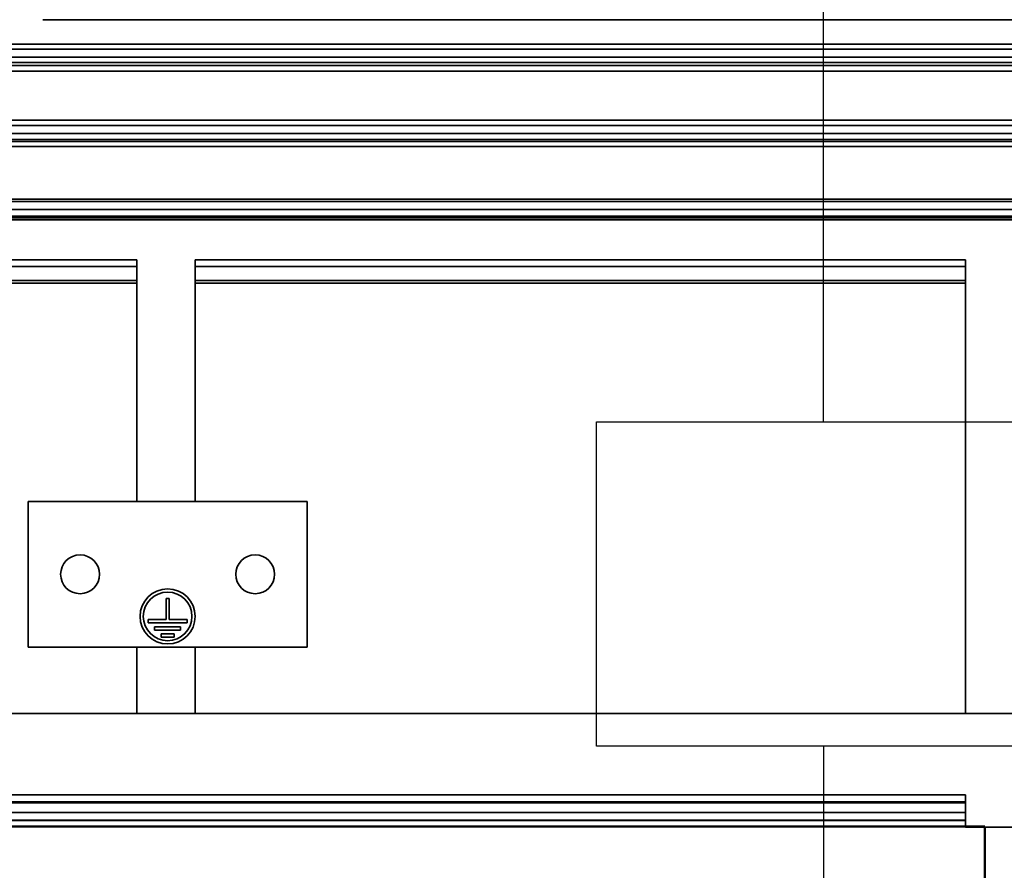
# Model space of a CAD drawing. Header units: millimetres. Extents: x -34725 to 178350, y -13707 to 126150.
# Tile 229 of 256: x 15920 to 16224, y 115043 to 115306. Entities that reach past the tile are written whole.
import ezdxf

# ---------------------------------------------------------------- set-up
doc = ezdxf.new("R2010")
doc.units = ezdxf.units.MM
doc.layers.get('0').update_dxf_attribs({"linetype": 'CONTINUOUS'})
doc.layers.add('10000_FRONT', color=7, linetype='CONTINUOUS')
doc.layers.add('AM_0', color=7, linetype='CONTINUOUS', lineweight=50)
doc.layers.add('AM_4', color=3, linetype='CONTINUOUS', lineweight=25)

# ---------------------------------------------------------------- blocks, each defined once
blk = doc.blocks.new('Kopf_1')
for p, q in [((-2050, 1770), (-2050, 2700)), ((-2120, 1770), (1270, 1770)), ((-2120, 1670), (-2120, 1770)), ((1270, 1670), (-2120, 1670)), ((-2050, 1670), (-2050, 0.12))]:
    blk.add_line(p, q)
blk = doc.blocks.new('A$C1c381877')
at = {"layer": '10000_FRONT', "color": 7, "linetype": 'Continuous', "lineweight": 35}
for p, q in [((2632.85, -105.89), (2155.85, -105.89)), ((2639.35, -113.4), (1612.35, -113.4)), ((2568.83, -115), (1679.86, -115)), ((2511.85, -117.5), (1736.85, -117.5)), ((2546.35, -120), (1702.34, -120)), ((2511.85, -119.05), (1736.85, -119.05)), ((2639.35, -121.72), (1612.35, -121.72)), ((2639.35, -136.86), (1612.35, -136.86)), ((2570.02, -138.5), (1678.67, -138.5)), ((2511.85, -141), (1736.85, -141)), ((2634.35, -144.98), (1636.35, -144.98)), ((2542.56, -143.5), (1706.13, -143.5)), ((2511.85, -142.81), (1736.85, -142.81)), ((2634.35, -161.24), (1636.35, -161.24)), ((2571.04, -162), (1677.66, -162)), ((2511.85, -164.5), (1736.85, -164.5)), ((2511.85, -166.54), (1736.85, -166.54)), ((2632.77, -167.62), (1636.35, -167.62)), ((2538.25, -167), (1710.45, -167)), ((2184.85, -180), (1947.35, -180)), ((2184.85, -182.03), (1947.35, -182.03)), ((2184.85, -254.5), (2184.85, -180)), ((2440.35, -180), (2202.85, -180)), ((2202.85, -254.5), (2202.85, -180)), ((2440.35, -182.03), (2202.85, -182.03)), ((2440.35, -320), (2440.35, -180)), ((2184.85, -186.31), (1947.35, -186.31)), ((2184.85, -187.2), (1947.35, -187.2)), ((2440.35, -186.31), (2202.85, -186.31)), ((2440.35, -187.2), (2202.85, -187.2)), ((2237.35, -254.5), (2151.35, -254.5)), ((2151.35, -299.5), (2151.35, -254.5)), ((2237.35, -299.5), (2237.35, -254.5)), ((2194.85, -284.5), (2193.85, -284.5)), ((2193.85, -291), (2193.85, -284.5)), ((2194.85, -291), (2194.85, -284.5)), ((2193.85, -291), (2188.35, -291)), ((2188.35, -292), (2188.35, -291)), ((2200.35, -291), (2194.85, -291)), ((2200.35, -292), (2200.35, -291)), ((2200.35, -292), (2188.35, -292)), ((2198.35, -293.2), (2190.35, -293.2)), ((2190.35, -294.2), (2190.35, -293.2)), ((2198.35, -294.2), (2190.35, -294.2)), ((2198.35, -294.2), (2198.35, -293.2)), ((2196.35, -295.4), (2192.35, -295.4)), ((2192.35, -296.4), (2192.35, -295.4)), ((2196.35, -296.4), (2192.35, -296.4)), ((2196.35, -296.4), (2196.35, -295.4)), ((2237.35, -299.5), (2151.35, -299.5)), ((2184.85, -320), (2184.85, -299.5)), ((2202.85, -320), (2202.85, -299.5)), ((2634.35, -320), (1636.35, -320)), ((2440.35, -345), (1947.35, -345)), ((2440.35, -345.01), (1947.35, -345.01)), ((2440.35, -355), (2440.35, -345)), ((2440.35, -347.17), (1947.35, -347.17)), ((2440.35, -347.51), (1947.35, -347.51)), ((2440.35, -350.53), (1947.35, -350.53)), ((2440.35, -352.83), (1947.35, -352.83)), ((2440.35, -353), (1947.35, -353)), ((2634.35, -355), (2440.35, -355))]:
    blk.add_line(p, q, dxfattribs=at)
for centre, radius in [((2167.35, -277), 6), ((2221.35, -277), 6), ((2194.35, -290), 8.5), ((2194.35, -290), 7.5)]:
    blk.add_circle(centre, radius, dxfattribs=at)
blk = doc.blocks.new('atg4gwagt')
at = {"layer": 'AM_0'}
blk.add_lwpolyline([(-1998.12, -349.08), (-1998.12, -384.82), (-2798.45, -384.82), (-2798.45, -349.08)], close=True, dxfattribs=at)
at = {"layer": 'AM_4'}
blk.add_blockref('A$C1c381877', (-4444.48, 5.77), dxfattribs=at)

msp = doc.modelspace()

# ---------------------------------------------------------------- block references
at = {"layer": 'AM_0'}
msp.add_blockref('atg4gwagt', (18215.642, 115405.692), dxfattribs=at)
at = {"layer": 'AM_4'}
msp.add_blockref('Kopf_1', (18217.716, 113411.467), dxfattribs=at)

doc.saveas('drawing.dxf')
